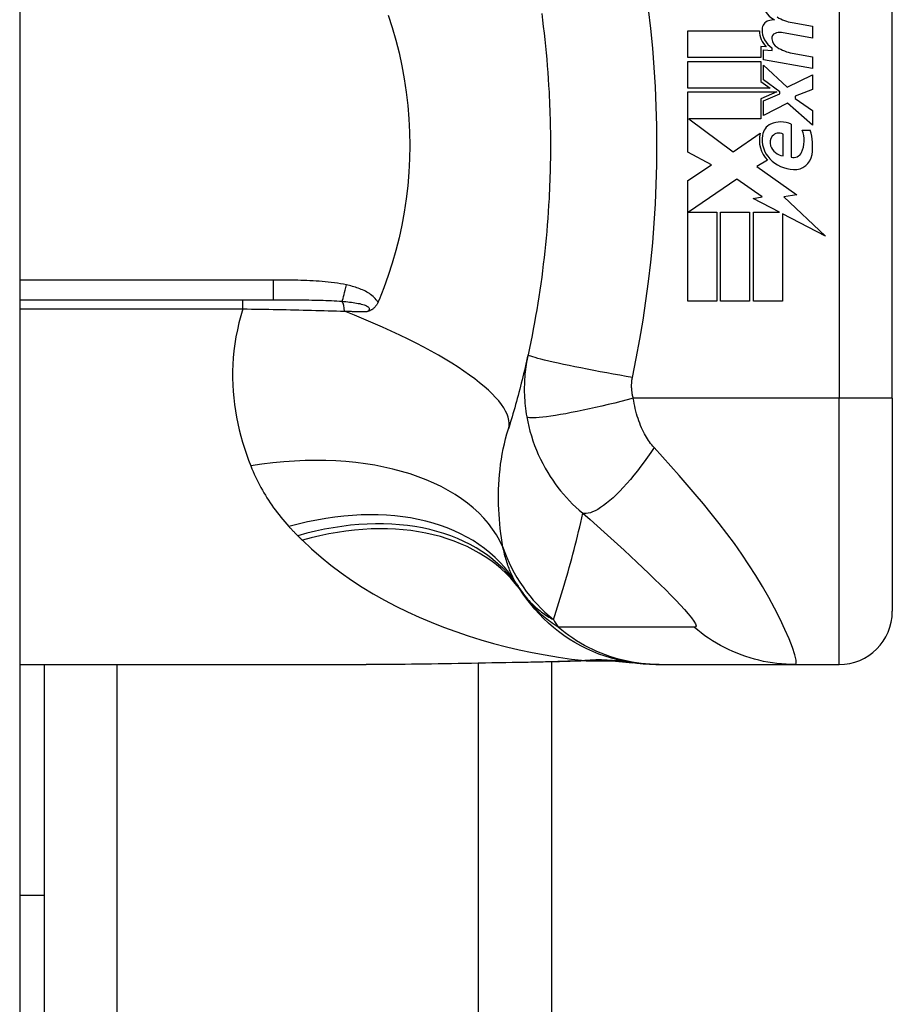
# Model space of a CAD drawing. Header units: inches. Extents: x 6 to 216, y 11 to 118.
# Tile 191 of 212: x 102.211 to 102.855, y 49.243 to 49.971. Entities that reach past the tile are written whole.
import ezdxf

# ---------------------------------------------------------------- set-up
doc = ezdxf.new("R2010")
doc.units = ezdxf.units.IN
doc.header["$MEASUREMENT"] = 0
doc.layers.add('Visible Edges(ANSI)', color=7, linetype='Continuous', lineweight=25)
doc.layers.add('Visible Tangent Edges(ANSI)', color=7, linetype='Continuous', lineweight=25)

msp = doc.modelspace()

# ---------------------------------------------------------------- linework, layer by layer
at = {"layer": 'Visible Edges(ANSI)'}
for p, q in [((102.21054, 79.61773), (102.21054, 20.13673)), ((102.85542, 49.69072), (102.85542, 50.06474)), ((102.78152, 49.9685), (102.79652, 49.96586)), ((102.70432, 49.96246), (102.75732, 49.96246)), ((102.70432, 49.94266), (102.70432, 49.96246)), ((102.79652, 49.95706), (102.77352, 49.96111)), ((102.79652, 49.96586), (102.79652, 49.95706)), ((102.75822, 49.95086), (102.75822, 49.94266)), ((102.76232, 49.9505), (102.75822, 49.95086)), ((102.76012, 49.94846), (102.76652, 49.9479)), ((102.76012, 49.94087), (102.76012, 49.94846)), ((102.76652, 49.9479), (102.76652, 49.94983)), ((102.78152, 49.9459), (102.79652, 49.94326)), ((102.75822, 49.94266), (102.70432, 49.94266)), ((102.70432, 49.93986), (102.75822, 49.93986)), ((102.70432, 49.92006), (102.70432, 49.93986)), ((102.75822, 49.93986), (102.75822, 49.92507)), ((102.79652, 49.93446), (102.76012, 49.94087)), ((102.79652, 49.94326), (102.79652, 49.93446)), ((102.76012, 49.93706), (102.7778, 49.92086)), ((102.76012, 49.92616), (102.76012, 49.93706)), ((102.75822, 49.92507), (102.76512, 49.92006)), ((102.77237, 49.91726), (102.76012, 49.92616)), ((102.7778, 49.92086), (102.79652, 49.92986)), ((102.79652, 49.92986), (102.79652, 49.91906)), ((102.76512, 49.92006), (102.70432, 49.92006)), ((102.70432, 49.91726), (102.77, 49.91726)), ((102.70432, 49.87266), (102.70432, 49.91726)), ((102.77, 49.91726), (102.75822, 49.91226)), ((102.77237, 49.91586), (102.77237, 49.91726)), ((102.79652, 49.91906), (102.78352, 49.91406)), ((102.75822, 49.91226), (102.75822, 49.89726)), ((102.76012, 49.91066), (102.77237, 49.91586)), ((102.76012, 49.89986), (102.76012, 49.91066)), ((102.77792, 49.90906), (102.76012, 49.89986)), ((102.79652, 49.89266), (102.77792, 49.90906)), ((102.78352, 49.91406), (102.78352, 49.91246)), ((102.78352, 49.91246), (102.79652, 49.90346)), ((102.79652, 49.90346), (102.79652, 49.89266)), ((102.70515, 49.89726), (102.73782, 49.87286)), ((102.75822, 49.89726), (102.70515, 49.89726)), ((102.78072, 49.89346), (102.78072, 49.86906)), ((102.78872, 49.88906), (102.79472, 49.88906)), ((102.73782, 49.87286), (102.75772, 49.88666)), ((102.77472, 49.87006), (102.77472, 49.88606)), ((102.72173, 49.8634), (102.70432, 49.87266)), ((102.76312, 49.86668), (102.75542, 49.86206)), ((102.70432, 49.85166), (102.72173, 49.8634)), ((102.75542, 49.86206), (102.78478, 49.84111)), ((102.70432, 49.76246), (102.70432, 49.85166)), ((102.74052, 49.85286), (102.70472, 49.82826)), ((102.75922, 49.83976), (102.74052, 49.85286)), ((102.75252, 49.83846), (102.75922, 49.83976)), ((102.77211, 49.82826), (102.75252, 49.83846)), ((102.78478, 49.84111), (102.77532, 49.83978)), ((102.77532, 49.83978), (102.80612, 49.81055)), ((102.70472, 49.82826), (102.72572, 49.82826)), ((102.72572, 49.82826), (102.72572, 49.76246)), ((102.72852, 49.82826), (102.74992, 49.82826)), ((102.72852, 49.76246), (102.72852, 49.82826)), ((102.74992, 49.82826), (102.74992, 49.76246)), ((102.75292, 49.82826), (102.77211, 49.82826)), ((102.75292, 49.76246), (102.75292, 49.82826)), ((102.77432, 49.82711), (102.77432, 49.76246)), ((102.80612, 49.81055), (102.77432, 49.82711)), ((102.21054, 49.76356), (102.39793, 49.76356)), ((102.72572, 49.76246), (102.70432, 49.76246)), ((102.74992, 49.76246), (102.72852, 49.76246)), ((102.77432, 49.76246), (102.75292, 49.76246)), ((102.85542, 49.69072), (102.85542, 49.53324)), ((102.21054, 49.49387), (102.46649, 49.49387)), ((102.22854, 49.49387), (102.22854, 49.32322)), ((102.60354, 49.49569), (102.60354, 24.60778)), ((102.68067, 49.49387), (102.68309, 49.49387)), ((102.68309, 49.49387), (102.78351, 49.49387)), ((102.78351, 49.49387), (102.81605, 49.49387)), ((102.22854, 49.32322), (102.21054, 49.32322)), ((102.22854, 49.32322), (102.22854, 49.19822))]:
    msp.add_line(p, q, dxfattribs=at)
at = {"layer": 'Visible Edges(ANSI)', "flags": 128}
for points in [[(102.59629, 49.9752), (102.59692, 49.97038), (102.59752, 49.96556), (102.59808, 49.96073), (102.59862, 49.9559), (102.59912, 49.95106), (102.59959, 49.94622), (102.60002, 49.94137), (102.60043, 49.93652), (102.6008, 49.93167), (102.60114, 49.92681), (102.60145, 49.92195), (102.60173, 49.91709)], [(102.48293, 49.97398), (102.4859, 49.9648), (102.48858, 49.95549), (102.49095, 49.94605), (102.49302, 49.93648), (102.49478, 49.92681), (102.49622, 49.91705), (102.49735, 49.90724), (102.49815, 49.89739), (102.49863, 49.88752), (102.49878, 49.87762), (102.49862, 49.86771), (102.49813, 49.85781), (102.49732, 49.84793), (102.49619, 49.83814), (102.49475, 49.82843), (102.49299, 49.81882), (102.49093, 49.80931), (102.48857, 49.79991), (102.4859, 49.79062), (102.48292, 49.78147), (102.47966, 49.77244), (102.47609, 49.76356)], [(102.60173, 49.91709), (102.60189, 49.91381), (102.60205, 49.91054), (102.60218, 49.90726), (102.60231, 49.90398), (102.60242, 49.9007), (102.60251, 49.89742), (102.60259, 49.89414), (102.60266, 49.89086), (102.60271, 49.88758), (102.60275, 49.88429), (102.60277, 49.88101), (102.60277, 49.87773), (102.60277, 49.87445), (102.60275, 49.87117), (102.60271, 49.86788), (102.60266, 49.8646), (102.60259, 49.86132), (102.60251, 49.85804), (102.60242, 49.85476), (102.60231, 49.85148), (102.60218, 49.8482), (102.60205, 49.84493), (102.60189, 49.84165), (102.60173, 49.83837)], [(102.60173, 49.83837), (102.60145, 49.83351), (102.60114, 49.82865), (102.6008, 49.82379), (102.60043, 49.81894), (102.60002, 49.81409), (102.59959, 49.80925), (102.59912, 49.8044), (102.59862, 49.79956), (102.59808, 49.79473), (102.59752, 49.7899), (102.59692, 49.78508), (102.59629, 49.78026), (102.59563, 49.77545), (102.59493, 49.77064), (102.5942, 49.76584), (102.59344, 49.76105), (102.59265, 49.75626), (102.59183, 49.75148), (102.59097, 49.74671), (102.59008, 49.74195), (102.58915, 49.73719), (102.5882, 49.73245), (102.58721, 49.72771), (102.58619, 49.72299)], [(102.47609, 49.76356), (102.47606, 49.76348), (102.47603, 49.76341), (102.476, 49.76333), (102.47596, 49.76326), (102.47593, 49.76318), (102.4759, 49.76311), (102.47587, 49.76303), (102.47584, 49.76296), (102.47581, 49.76288), (102.47578, 49.76281), (102.47574, 49.76274), (102.47571, 49.76266), (102.47568, 49.76259), (102.47565, 49.76251), (102.47562, 49.76244), (102.47558, 49.76236), (102.47555, 49.76229), (102.47552, 49.76221), (102.47549, 49.76214), (102.47546, 49.76206), (102.47543, 49.76199), (102.47539, 49.76191), (102.47536, 49.76184), (102.47533, 49.76177)], [(102.47533, 49.76177), (102.47512, 49.7613), (102.4749, 49.76085), (102.47466, 49.7604), (102.4744, 49.75997), (102.47414, 49.75955), (102.47385, 49.75915), (102.47355, 49.75875), (102.47324, 49.75837), (102.47291, 49.75801), (102.47257, 49.75766), (102.47221, 49.75733), (102.47186, 49.75703), (102.47149, 49.75675), (102.47113, 49.75649), (102.47076, 49.75625), (102.47039, 49.75603), (102.47002, 49.75583), (102.46964, 49.75565), (102.46927, 49.75548), (102.46889, 49.75532), (102.46852, 49.75518), (102.46814, 49.75504), (102.46776, 49.75492), (102.46738, 49.7548)], [(102.58619, 49.72299), (102.58567, 49.72063), (102.58514, 49.71828), (102.5846, 49.71593), (102.58406, 49.71359), (102.58351, 49.71126), (102.58295, 49.70894), (102.58239, 49.70662), (102.58181, 49.70431), (102.58123, 49.702), (102.58065, 49.6997), (102.58006, 49.69741), (102.57946, 49.69513), (102.57885, 49.69285), (102.57824, 49.69058), (102.57762, 49.68831), (102.57699, 49.68605), (102.57635, 49.6838), (102.57571, 49.68156), (102.57507, 49.67932), (102.57441, 49.67709), (102.57375, 49.67486), (102.57308, 49.67265), (102.57241, 49.67043), (102.57173, 49.66823)], [(102.68067, 49.49387), (102.67602, 49.49396), (102.67134, 49.49424), (102.66664, 49.49471), (102.66192, 49.49537), (102.6572, 49.49623), (102.6525, 49.49728), (102.64782, 49.49853), (102.64317, 49.49998), (102.63857, 49.50163), (102.63403, 49.50347), (102.62956, 49.5055), (102.62518, 49.50772), (102.6209, 49.51011), (102.61672, 49.51268), (102.61265, 49.51542), (102.60872, 49.51831), (102.60492, 49.52136), (102.60127, 49.52454), (102.59776, 49.52786), (102.59442, 49.53129), (102.59123, 49.53483), (102.58822, 49.53847), (102.58537, 49.5422), (102.5827, 49.546)], [(102.58506, 49.49533), (102.55489, 49.49485), (102.525, 49.49438), (102.4955, 49.49402), (102.46649, 49.49387)], [(102.63317, 49.49667), (102.60937, 49.49583), (102.58506, 49.49533)], [(102.63317, 49.49667), (102.64834, 49.49663), (102.66346, 49.49513)]]:
    msp.add_lwpolyline(points, dxfattribs=at)
at = {"layer": 'Visible Edges(ANSI)'}
for centre, radius, start, end in [((102.77551, 49.98536), 0.01637, 179.6788, 243.95078), ((102.76589, 49.96339), 0.00676, 106.9928, 179.47765), ((102.76953, 49.95149), 0.0192, 93.6169, 106.9928), ((102.78646, 49.9991), 0.031, 238.55841, 260.82565), ((102.77331, 49.96212), 0.016, 178.79525, 226.5849), ((102.77513, 49.96331), 0.016, 179.47765, 237.41137), ((102.77041, 49.95689), 0.004, 113.55712, 186.03001), ((102.77209, 49.95304), 0.0082, 80, 113.55712), ((102.77479, 49.95735), 0.0084, 186.03001, 237.59924), ((102.7869, 49.97643), 0.031, 237.59924, 260), ((102.77312, 49.87626), 0.0188, 66.15553, 113.84447), ((102.76961, 49.88419), 0.01013, 113.84447, 175.08017), ((102.76982, 49.88121), 0.02046, 334.67838, 22.56091), ((102.75608, 49.877), 0.04048, 351.56052, 17.33425), ((102.77916, 49.88174), 0.022, 167.07905, 223.17854), ((102.77916, 49.88174), 0.01992, 170.40854, 224.16843), ((102.7724, 49.87988), 0.0073, 141.16516, 199.37968), ((102.77168, 49.88046), 0.00637, 61.45471, 141.16516), ((102.77608, 49.88117), 0.0112, 199.37968, 262.99755), ((102.78253, 49.87519), 0.0064, 253.52609, 334.67838), ((102.78391, 49.88635), 0.02654, 224.16843, 266.56465), ((102.78311, 49.87299), 0.01315, 266.56465, 351.56052), ((102.67863, 49.61503), 0.11811, 211.30007, 213.52082), ((103.07522, 49.87773), 0.59381, 213.52082, 213.96213), ((102.81605, 49.53324), 0.03937, 270, 0)]:
    msp.add_arc(centre, radius, start, end, dxfattribs=at)
at = {"layer": 'Visible Tangent Edges(ANSI)'}
for p, q in [((102.81605, 50.06474), (102.81605, 49.69072)), ((102.39793, 49.77813), (102.21054, 49.77813)), ((102.39793, 49.77813), (102.39793, 49.76356)), ((102.37549, 49.75681), (102.37549, 49.76356)), ((102.21054, 49.75681), (102.37549, 49.75681)), ((102.81605, 49.69072), (102.66397, 49.69072)), ((102.85542, 49.69072), (102.81605, 49.69072)), ((102.81605, 49.49387), (102.81605, 49.69072)), ((102.28239, 49.49387), (102.28239, 24.60959)), ((102.54969, 24.6087), (102.54969, 49.49476))]:
    msp.add_line(p, q, dxfattribs=at)
at = {"layer": 'Visible Tangent Edges(ANSI)', "flags": 128}
for points in [[(102.66331, 49.70605), (102.66606, 49.7202), (102.66875, 49.73435), (102.67119, 49.74856), (102.67336, 49.76281), (102.67528, 49.77709), (102.67693, 49.79141), (102.67834, 49.80576), (102.67948, 49.82012), (102.68037, 49.83451), (102.68101, 49.84891), (102.68139, 49.86332), (102.68151, 49.87773), (102.68139, 49.89214), (102.68101, 49.90655), (102.68037, 49.92095), (102.67948, 49.93534), (102.67834, 49.9497), (102.67693, 49.96405), (102.67528, 49.97837)], [(102.45199, 49.77458), (102.44978, 49.77504), (102.44756, 49.77545), (102.44533, 49.77582), (102.44309, 49.77614), (102.44084, 49.77643), (102.43859, 49.77669), (102.43634, 49.77692), (102.43408, 49.77712), (102.43183, 49.77729), (102.42957, 49.77744), (102.42731, 49.77757), (102.42505, 49.77769), (102.42279, 49.77778), (102.42053, 49.77786), (102.41827, 49.77793), (102.41601, 49.77798), (102.41375, 49.77803), (102.41149, 49.77806), (102.40923, 49.77809), (102.40697, 49.77811), (102.40471, 49.77812), (102.40245, 49.77813), (102.40019, 49.77813), (102.39793, 49.77813)], [(102.47533, 49.76177), (102.47473, 49.76273), (102.47406, 49.76365), (102.47332, 49.76452), (102.47252, 49.76534), (102.47168, 49.76611), (102.4708, 49.76684), (102.46989, 49.76752), (102.46895, 49.76815), (102.46799, 49.76875), (102.46701, 49.76932), (102.46601, 49.76985), (102.46499, 49.77035), (102.46395, 49.77083), (102.46291, 49.77127), (102.46185, 49.7717), (102.46078, 49.7721), (102.4597, 49.77247), (102.45861, 49.77283), (102.45751, 49.77317), (102.45641, 49.77348), (102.45531, 49.77378), (102.45421, 49.77407), (102.4531, 49.77433), (102.45199, 49.77458)], [(102.39793, 49.76356), (102.40017, 49.76356), (102.4024, 49.76356), (102.40462, 49.76355), (102.40684, 49.76355), (102.40905, 49.76354), (102.41125, 49.76353), (102.41344, 49.76352), (102.41562, 49.76351), (102.41779, 49.76349), (102.41995, 49.76347), (102.42211, 49.76345), (102.42425, 49.76342), (102.42638, 49.76338), (102.42849, 49.76334), (102.4306, 49.76329), (102.43269, 49.76323), (102.43478, 49.76317), (102.43684, 49.7631), (102.43889, 49.76302), (102.44092, 49.76293), (102.44294, 49.76282), (102.44493, 49.76271), (102.44691, 49.76258), (102.44886, 49.76243)], [(102.37549, 49.75681), (102.37394, 49.75163), (102.37257, 49.74645), (102.37139, 49.74127), (102.37038, 49.7361), (102.36954, 49.73096), (102.36888, 49.72583), (102.36838, 49.72075), (102.36805, 49.7157), (102.36788, 49.71068), (102.36786, 49.7057), (102.36799, 49.70076), (102.36826, 49.69586), (102.36867, 49.691), (102.36922, 49.68618), (102.36991, 49.68141), (102.37072, 49.67668), (102.37166, 49.67199), (102.37271, 49.66736), (102.37388, 49.66278), (102.37516, 49.65825), (102.37655, 49.65378), (102.37804, 49.64936), (102.37962, 49.64501), (102.3813, 49.64072)], [(102.37549, 49.75681), (102.3787, 49.75677), (102.38191, 49.75673), (102.38511, 49.75668), (102.38832, 49.75663), (102.39152, 49.75658), (102.39472, 49.75652), (102.39791, 49.75647), (102.40109, 49.75641), (102.40427, 49.75635), (102.40744, 49.75628), (102.4106, 49.75622), (102.41374, 49.75615), (102.41688, 49.75608), (102.42001, 49.75601), (102.42313, 49.75593), (102.42624, 49.75585), (102.42934, 49.75577), (102.43242, 49.75569), (102.43549, 49.7556), (102.43855, 49.75552), (102.44159, 49.75543), (102.44462, 49.75533), (102.44764, 49.75524), (102.45063, 49.75514)], [(102.44886, 49.76243), (102.45024, 49.76232), (102.45161, 49.76219), (102.45297, 49.76206), (102.45432, 49.76191), (102.45564, 49.76175), (102.45694, 49.76157), (102.45821, 49.76138), (102.45945, 49.76118), (102.46066, 49.76095), (102.46183, 49.76071), (102.46295, 49.76045), (102.46402, 49.76016), (102.46503, 49.75984), (102.46597, 49.75949), (102.46682, 49.75912), (102.46755, 49.7587), (102.46814, 49.75826), (102.46858, 49.75779), (102.46884, 49.7573), (102.46891, 49.75679), (102.46878, 49.75627), (102.46846, 49.75577), (102.46799, 49.75527), (102.46738, 49.7548)], [(102.45063, 49.75514), (102.45134, 49.75513), (102.45204, 49.75511), (102.45275, 49.7551), (102.45345, 49.75508), (102.45416, 49.75507), (102.45486, 49.75505), (102.45556, 49.75504), (102.45626, 49.75503), (102.45696, 49.75501), (102.45766, 49.755), (102.45836, 49.75498), (102.45906, 49.75497), (102.45976, 49.75495), (102.46045, 49.75494), (102.46115, 49.75493), (102.46185, 49.75491), (102.46254, 49.7549), (102.46323, 49.75488), (102.46393, 49.75487), (102.46462, 49.75485), (102.46531, 49.75484), (102.466, 49.75483), (102.46669, 49.75481), (102.46738, 49.7548)], [(102.58619, 49.72299), (102.58581, 49.72119), (102.58546, 49.71938), (102.58513, 49.71756), (102.58483, 49.71573), (102.58457, 49.7139), (102.58433, 49.71207), (102.58411, 49.71022), (102.58393, 49.70837), (102.58378, 49.70651), (102.58365, 49.70465), (102.58356, 49.70279), (102.58349, 49.70092), (102.58345, 49.69904), (102.58345, 49.69713), (102.58347, 49.69521), (102.58353, 49.69327), (102.58362, 49.69128), (102.58375, 49.68923), (102.58391, 49.68718), (102.58411, 49.68517), (102.58434, 49.68316), (102.58461, 49.68112), (102.58492, 49.67906), (102.58527, 49.67698)], [(102.66331, 49.70605), (102.65867, 49.70688), (102.65395, 49.70773), (102.64917, 49.7086), (102.64435, 49.70949), (102.63952, 49.7104), (102.63472, 49.71132), (102.62999, 49.71225), (102.62535, 49.71317), (102.62085, 49.71408), (102.61652, 49.71497), (102.61239, 49.71585), (102.60849, 49.71669), (102.60486, 49.7175), (102.60152, 49.71827), (102.59849, 49.71899), (102.59579, 49.71966), (102.59342, 49.72028), (102.5914, 49.72084), (102.58971, 49.72134), (102.58837, 49.72179), (102.58736, 49.72217), (102.58667, 49.7225), (102.58629, 49.72277), (102.58619, 49.72299)], [(102.66397, 49.69072), (102.6638, 49.69139), (102.66365, 49.69207), (102.66351, 49.69273), (102.66338, 49.69339), (102.66326, 49.69405), (102.66316, 49.69472), (102.66307, 49.6954), (102.66299, 49.69606), (102.66293, 49.6967), (102.66288, 49.69734), (102.66283, 49.69798), (102.6628, 49.69861), (102.66279, 49.69923), (102.66278, 49.69986), (102.66278, 49.70048), (102.6628, 49.70111), (102.66282, 49.70173), (102.66286, 49.70235), (102.66291, 49.70297), (102.66296, 49.70359), (102.66303, 49.70421), (102.66311, 49.70483), (102.66321, 49.70544), (102.66331, 49.70605)], [(102.66397, 49.69072), (102.65947, 49.68956), (102.65489, 49.6884), (102.65024, 49.68725), (102.64555, 49.68612), (102.64084, 49.68501), (102.63616, 49.68394), (102.63152, 49.68291), (102.62695, 49.68192), (102.62251, 49.681), (102.6182, 49.68014), (102.61408, 49.67936), (102.61016, 49.67865), (102.60647, 49.67803), (102.60304, 49.6775), (102.59989, 49.67705), (102.59703, 49.6767), (102.59447, 49.67644), (102.59223, 49.67627), (102.5903, 49.67619), (102.58869, 49.67619), (102.58739, 49.67628), (102.5864, 49.67645), (102.58569, 49.67668), (102.58527, 49.67698)], [(102.67938, 49.65426), (102.6785, 49.65527), (102.67765, 49.65631), (102.67682, 49.65739), (102.67601, 49.6585), (102.67522, 49.65965), (102.67444, 49.66083), (102.67369, 49.66205), (102.67296, 49.6633), (102.67225, 49.66459), (102.67156, 49.66591), (102.67088, 49.66731), (102.67017, 49.66886), (102.66945, 49.67056), (102.66878, 49.67228), (102.66815, 49.674), (102.66754, 49.67576), (102.66697, 49.67755), (102.66643, 49.67937), (102.66593, 49.68122), (102.66547, 49.68309), (102.66504, 49.68498), (102.66464, 49.68688), (102.66429, 49.6888), (102.66397, 49.69072)], [(102.58527, 49.67698), (102.58595, 49.67345), (102.58674, 49.66992), (102.58765, 49.6664), (102.58866, 49.66289), (102.58979, 49.6594), (102.59102, 49.65594), (102.59237, 49.65251), (102.59382, 49.64912), (102.59538, 49.64578), (102.59703, 49.64249), (102.59883, 49.63918), (102.60075, 49.63589), (102.60265, 49.63285), (102.60449, 49.63009), (102.60636, 49.62744), (102.6083, 49.62484), (102.61032, 49.6223), (102.61241, 49.61979), (102.61458, 49.61734), (102.61683, 49.61493), (102.61916, 49.61256), (102.62158, 49.61024), (102.62409, 49.60796), (102.6267, 49.60574)], [(102.56768, 49.58072), (102.56712, 49.58407), (102.5666, 49.58747), (102.56612, 49.5909), (102.5657, 49.59437), (102.56533, 49.59788), (102.56502, 49.60142), (102.56477, 49.60499), (102.56457, 49.60859), (102.56444, 49.61222), (102.56438, 49.61586), (102.56438, 49.61954), (102.56445, 49.62323), (102.5646, 49.62694), (102.56482, 49.63068), (102.56513, 49.63443), (102.56551, 49.6382), (102.56598, 49.64198), (102.56653, 49.64576), (102.56717, 49.64954), (102.5679, 49.65332), (102.56872, 49.65708), (102.56963, 49.66082), (102.57064, 49.66454), (102.57173, 49.66823)], [(102.67938, 49.65426), (102.67702, 49.65078), (102.6746, 49.64731), (102.67213, 49.64387), (102.6696, 49.64048), (102.66704, 49.63716), (102.66445, 49.63392), (102.66184, 49.63079), (102.65924, 49.62777), (102.65664, 49.6249), (102.65407, 49.62218), (102.65153, 49.61963), (102.64904, 49.61727), (102.64662, 49.61511), (102.64427, 49.61316), (102.642, 49.61142), (102.63983, 49.6099), (102.63776, 49.60861), (102.63581, 49.60754), (102.63397, 49.60671), (102.63226, 49.60609), (102.63068, 49.6057), (102.62922, 49.60551), (102.62789, 49.60553), (102.6267, 49.60574)], [(102.78351, 49.49387), (102.78433, 49.4947), (102.78427, 49.49718), (102.78334, 49.50117), (102.7816, 49.50647), (102.77914, 49.51281), (102.77606, 49.51992), (102.77247, 49.52753), (102.76845, 49.53546), (102.76408, 49.54354), (102.75942, 49.55166), (102.75451, 49.55974), (102.7494, 49.56772), (102.74412, 49.57558), (102.73868, 49.58329), (102.73311, 49.59086), (102.72742, 49.59827), (102.72164, 49.60555), (102.71577, 49.61271), (102.70983, 49.61975), (102.70384, 49.62669), (102.6978, 49.63358), (102.69169, 49.64046), (102.68552, 49.64739), (102.67938, 49.65426)], [(102.3813, 49.64072), (102.38214, 49.63868), (102.38301, 49.63665), (102.38391, 49.63464), (102.38484, 49.63264), (102.38579, 49.63065), (102.38678, 49.62868), (102.38779, 49.62673), (102.38883, 49.62479), (102.3899, 49.62287), (102.391, 49.62096), (102.39213, 49.61906), (102.39328, 49.61719), (102.39447, 49.61532), (102.39569, 49.61348), (102.39693, 49.61165), (102.39821, 49.60983), (102.39951, 49.60803), (102.40085, 49.60625), (102.40222, 49.60449), (102.40361, 49.60274), (102.40504, 49.60101), (102.4065, 49.59929), (102.40799, 49.5976), (102.40951, 49.59592)], [(102.60496, 49.52711), (102.60601, 49.53027), (102.60704, 49.53344), (102.60807, 49.53662), (102.60908, 49.53981), (102.61008, 49.54301), (102.61107, 49.54622), (102.61204, 49.54944), (102.61301, 49.55267), (102.61396, 49.55591), (102.61489, 49.55916), (102.61582, 49.56242), (102.61673, 49.56569), (102.61763, 49.56897), (102.61852, 49.57226), (102.6194, 49.57556), (102.62026, 49.57887), (102.62111, 49.58219), (102.62195, 49.58553), (102.62277, 49.58887), (102.62358, 49.59222), (102.62438, 49.59559), (102.62516, 49.59896), (102.62594, 49.60234), (102.6267, 49.60574)], [(102.6267, 49.60574), (102.63201, 49.60106), (102.63728, 49.59639), (102.64242, 49.59179), (102.64744, 49.58726), (102.65236, 49.58278), (102.6572, 49.57835), (102.66193, 49.57397), (102.66657, 49.56964), (102.67109, 49.56538), (102.6755, 49.56119), (102.67978, 49.55707), (102.68393, 49.55302), (102.68793, 49.54906), (102.69176, 49.54521), (102.69539, 49.54148), (102.69878, 49.5379), (102.70189, 49.53451), (102.70463, 49.53136), (102.70695, 49.5285), (102.70874, 49.52602), (102.70991, 49.52401), (102.71037, 49.52254), (102.71009, 49.52166), (102.70905, 49.52141)], [(102.40951, 49.59592), (102.40978, 49.59563), (102.41004, 49.59534), (102.41031, 49.59505), (102.41058, 49.59477), (102.41085, 49.59448), (102.41112, 49.59419), (102.41139, 49.59391), (102.41166, 49.59362), (102.41193, 49.59333), (102.4122, 49.59305), (102.41247, 49.59276), (102.41274, 49.59248), (102.41301, 49.5922), (102.41329, 49.59191), (102.41356, 49.59163), (102.41384, 49.59135), (102.41411, 49.59107), (102.41439, 49.59079), (102.41466, 49.5905), (102.41494, 49.59022), (102.41522, 49.58994), (102.4155, 49.58966), (102.41577, 49.58939), (102.41605, 49.58911)], [(102.41605, 49.58911), (102.41619, 49.58897), (102.41633, 49.58883), (102.41647, 49.58869), (102.41662, 49.58855), (102.41676, 49.58841), (102.4169, 49.58827), (102.41704, 49.58813), (102.41718, 49.58799), (102.41732, 49.58785), (102.41746, 49.58771), (102.4176, 49.58757), (102.41774, 49.58743), (102.41788, 49.58729), (102.41802, 49.58715), (102.41817, 49.58701), (102.41831, 49.58687), (102.41845, 49.58673), (102.41859, 49.58659), (102.41873, 49.58645), (102.41887, 49.58631), (102.41901, 49.58618), (102.41915, 49.58604), (102.41929, 49.5859), (102.41943, 49.58576)], [(102.41943, 49.58576), (102.4262, 49.57938), (102.43324, 49.57324), (102.44053, 49.56735), (102.44806, 49.5617), (102.45579, 49.55629), (102.46373, 49.55113), (102.47184, 49.54621), (102.48011, 49.54154), (102.48854, 49.53709), (102.49713, 49.53287), (102.50586, 49.52888), (102.51473, 49.52511), (102.52372, 49.52156), (102.53283, 49.51823), (102.54205, 49.51512), (102.55136, 49.51223), (102.56075, 49.50955), (102.57022, 49.50709), (102.57976, 49.50485), (102.58935, 49.50281), (102.59899, 49.50099), (102.60867, 49.49938), (102.61838, 49.49798), (102.6281, 49.49679)], [(102.57771, 49.55367), (102.57714, 49.55462), (102.57658, 49.55559), (102.57604, 49.55658), (102.57551, 49.55758), (102.575, 49.55859), (102.57449, 49.55962), (102.574, 49.56066), (102.57353, 49.56172), (102.57306, 49.5628), (102.57261, 49.56389), (102.57218, 49.56499), (102.57175, 49.56611), (102.57134, 49.56724), (102.57094, 49.56839), (102.57056, 49.56956), (102.57019, 49.57074), (102.56983, 49.57193), (102.56948, 49.57314), (102.56915, 49.57437), (102.56883, 49.57561), (102.56853, 49.57687), (102.56823, 49.57814), (102.56795, 49.57942), (102.56768, 49.58072)], [(102.58016, 49.5498), (102.58109, 49.54844), (102.58203, 49.54712), (102.58298, 49.54584), (102.58395, 49.54461), (102.58492, 49.54342), (102.58591, 49.54227), (102.58691, 49.54115), (102.58791, 49.54008), (102.58893, 49.53904), (102.58995, 49.53803), (102.59098, 49.53706), (102.59202, 49.53612), (102.59307, 49.53521), (102.59412, 49.53433), (102.59518, 49.53349), (102.59625, 49.53267), (102.59732, 49.53188), (102.5984, 49.53112), (102.59948, 49.53039), (102.60057, 49.52968), (102.60166, 49.529), (102.60275, 49.52835), (102.60386, 49.52772), (102.60496, 49.52711)], [(102.60853, 49.52144), (102.60702, 49.52243), (102.60556, 49.52342), (102.60414, 49.52442), (102.60277, 49.52542), (102.60144, 49.52642), (102.60015, 49.52743), (102.5989, 49.52844), (102.59769, 49.52945), (102.59651, 49.53047), (102.59537, 49.53148), (102.59427, 49.5325), (102.5932, 49.53353), (102.59216, 49.53455), (102.59116, 49.53558), (102.59018, 49.53661), (102.58924, 49.53764), (102.58833, 49.53867), (102.58745, 49.53971), (102.58659, 49.54075), (102.58576, 49.54179), (102.58496, 49.54284), (102.58418, 49.54389), (102.58343, 49.54494), (102.5827, 49.546)], [(102.68309, 49.49387), (102.67977, 49.49392), (102.67645, 49.49407), (102.67311, 49.49431), (102.66978, 49.49465), (102.66644, 49.49509), (102.6631, 49.49563), (102.65978, 49.49628), (102.65646, 49.49702), (102.65317, 49.49786), (102.64989, 49.4988), (102.64664, 49.49984), (102.64342, 49.50098), (102.64024, 49.50221), (102.63709, 49.50354), (102.63399, 49.50495), (102.63093, 49.50646), (102.62792, 49.50806), (102.62497, 49.50974), (102.62207, 49.5115), (102.61923, 49.51334), (102.61645, 49.51526), (102.61374, 49.51725), (102.6111, 49.51931), (102.60853, 49.52144)], [(102.70905, 49.52141), (102.70484, 49.52144), (102.70064, 49.52144), (102.69645, 49.52144), (102.69226, 49.52144), (102.68808, 49.52144), (102.6839, 49.52144), (102.67971, 49.52144), (102.67552, 49.52144), (102.67134, 49.52144), (102.66715, 49.52144), (102.66297, 49.52144), (102.65878, 49.52144), (102.6546, 49.52144), (102.65041, 49.52144), (102.64623, 49.52144), (102.64204, 49.52144), (102.63785, 49.52144), (102.63367, 49.52144), (102.62948, 49.52144), (102.6253, 49.52144), (102.62111, 49.52144), (102.61693, 49.52144), (102.61273, 49.52144), (102.60853, 49.52144)], [(102.78351, 49.49387), (102.7802, 49.49392), (102.77687, 49.49407), (102.77353, 49.49431), (102.77019, 49.49465), (102.76685, 49.49509), (102.76352, 49.49563), (102.76019, 49.49627), (102.75688, 49.49702), (102.75358, 49.49786), (102.75031, 49.4988), (102.74707, 49.49983), (102.74385, 49.50097), (102.74067, 49.5022), (102.73753, 49.50352), (102.73443, 49.50494), (102.73137, 49.50645), (102.72837, 49.50804), (102.72542, 49.50972), (102.72253, 49.51148), (102.7197, 49.51332), (102.71694, 49.51524), (102.71424, 49.51723), (102.71161, 49.51928), (102.70905, 49.52141)], [(102.58447, 49.49549), (102.57945, 49.49541), (102.57442, 49.49532), (102.56941, 49.49523), (102.5644, 49.49515), (102.5594, 49.49506), (102.55441, 49.49497), (102.54943, 49.49488), (102.54446, 49.49479), (102.5395, 49.4947), (102.53455, 49.49461), (102.52961, 49.49453), (102.52468, 49.49444), (102.51976, 49.49437), (102.51485, 49.49429), (102.50996, 49.49422), (102.50507, 49.49415), (102.5002, 49.49409), (102.49534, 49.49404), (102.4905, 49.49399), (102.48567, 49.49395), (102.48085, 49.49392), (102.47605, 49.49389), (102.47126, 49.49388), (102.46649, 49.49387)], [(102.6281, 49.49679), (102.62632, 49.49671), (102.62454, 49.49663), (102.62275, 49.49656), (102.62096, 49.49648), (102.61917, 49.49641), (102.61737, 49.49635), (102.61557, 49.49628), (102.61377, 49.49622), (102.61196, 49.49616), (102.61015, 49.4961), (102.60833, 49.49604), (102.60651, 49.49599), (102.60469, 49.49594), (102.60287, 49.49589), (102.60104, 49.49584), (102.59921, 49.49579), (102.59738, 49.49575), (102.59554, 49.49571), (102.5937, 49.49567), (102.59186, 49.49563), (102.59002, 49.49559), (102.58817, 49.49556), (102.58632, 49.49553), (102.58447, 49.49549)], [(102.58506, 49.49533), (102.58504, 49.49533), (102.58501, 49.49533), (102.58499, 49.49533), (102.58496, 49.49534), (102.58494, 49.49534), (102.58491, 49.49534), (102.58489, 49.49534), (102.58486, 49.49535), (102.58484, 49.49535), (102.58481, 49.49536), (102.58479, 49.49536), (102.58477, 49.49537), (102.58474, 49.49538), (102.58472, 49.49539), (102.58469, 49.49539), (102.58467, 49.4954), (102.58464, 49.49541), (102.58462, 49.49542), (102.5846, 49.49543), (102.58457, 49.49544), (102.58455, 49.49546), (102.58452, 49.49547), (102.5845, 49.49548), (102.58447, 49.49549)], [(102.6281, 49.49679), (102.62828, 49.49679), (102.62845, 49.49678), (102.62861, 49.49678), (102.62878, 49.49678), (102.62894, 49.49677), (102.62909, 49.49677), (102.62924, 49.49676), (102.62939, 49.49676), (102.62953, 49.49676), (102.62967, 49.49675), (102.6298, 49.49675), (102.62993, 49.49674), (102.63005, 49.49674), (102.63017, 49.49674), (102.63028, 49.49673), (102.63039, 49.49673), (102.6305, 49.49672), (102.63059, 49.49672), (102.63069, 49.49672), (102.63078, 49.49671), (102.63086, 49.49671), (102.63094, 49.4967), (102.63101, 49.4967), (102.63108, 49.49669)], [(102.63108, 49.49669), (102.63116, 49.49669), (102.63125, 49.49668), (102.63134, 49.49668), (102.63142, 49.49668), (102.63151, 49.49667), (102.6316, 49.49667), (102.63168, 49.49667), (102.63177, 49.49666), (102.63186, 49.49666), (102.63195, 49.49666), (102.63203, 49.49666), (102.63212, 49.49666), (102.63221, 49.49666), (102.63229, 49.49666), (102.63238, 49.49666), (102.63247, 49.49666), (102.63255, 49.49666), (102.63264, 49.49666), (102.63273, 49.49666), (102.63282, 49.49666), (102.6329, 49.49666), (102.63299, 49.49667), (102.63308, 49.49667), (102.63317, 49.49667)]]:
    msp.add_lwpolyline(points, dxfattribs=at)
at = {"layer": 'Visible Tangent Edges(ANSI)'}
msp.add_arc((102.97581, 49.75701), 0.43633, 211.79568, 212.67565, dxfattribs=at)
for centre, major_axis, ratio, start_param, end_param in [((102.45199, 49.77987), (-0.00402, -0.01927), 0.056853, 0.451678, 1.304606), ((102.44729, 49.75371), (0, 0.00984), 0.343453, 4.857789, 5.800686), ((102.38374, 49.72662), (0.18799, -0.05839), 0.249251, 0, 1.285379), ((102.3813, 49.51917), (0.19017, 0.05083), 0.604241, 0.09545, 1.410679), ((102.40951, 49.4514), (0.1682, 0.10227), 0.678602, 0, 1.179478), ((102.41605, 49.4411), (0.16411, 0.10871), 0.689059, 0, 1.142601), ((102.41943, 49.43603), (0.16327, 0.10997), 0.696909, 0, 1.131926), ((102.67951, 49.61765), (0.11201, -0.03746), 0.992002, 3.787137, 4.348938), ((102.6281, 49.30144), (0.03285, 0.19409), 0.802573, 0, 0.207855), ((102.63479, 49.30038), (0.02867, 0.19475), 0.91694, 0, 0.179726)]:
    msp.add_ellipse(centre, major_axis=major_axis, ratio=ratio, start_param=start_param, end_param=end_param, dxfattribs=at)

doc.saveas('drawing.dxf')
